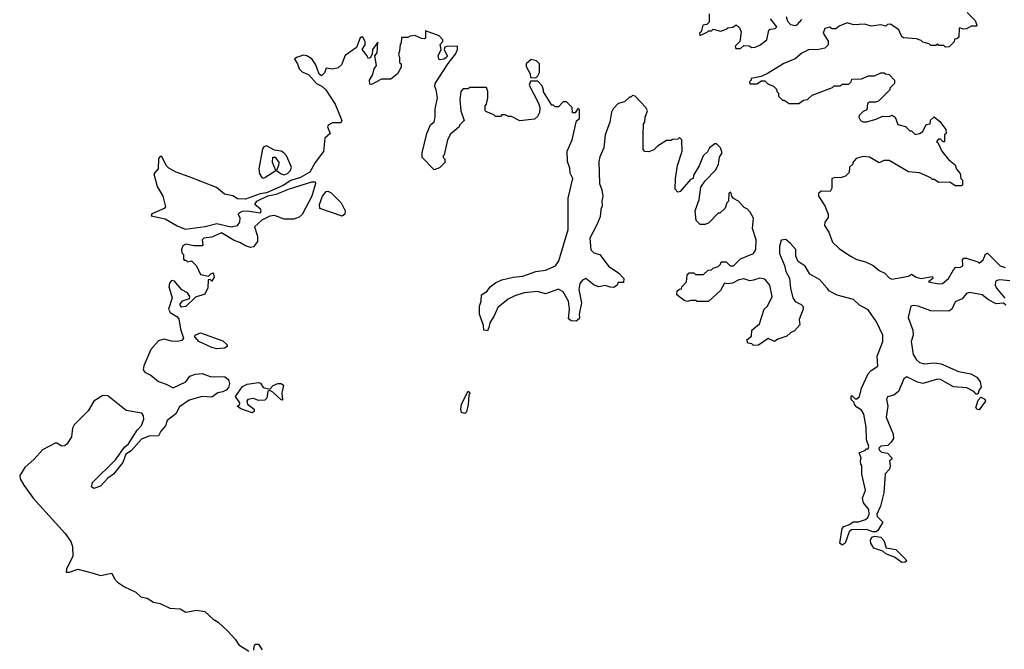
# Model space of a CAD drawing. Extents: x 2737958 to 2903317, y 894217 to 1030017.
# Tile 74 of 123: x 2829974 to 2836080, y 944698 to 948599. Entities that reach past the tile are written whole.
import ezdxf

# ---------------------------------------------------------------- set-up
doc = ezdxf.new("R2010")
doc.units = 0

msp = doc.modelspace()

# ---------------------------------------------------------------- linework, layer by layer
at = {"layer": '0CON05XD'}
for points in [[(2835850, 948645), (2835900, 948595), (2835910, 948565), (2835905, 948560), (2835875, 948560), (2835845, 948542.5), (2835825, 948540), (2835805, 948550), (2835800, 948545), (2835798.3, 948491.7), (2835785, 948480), (2835771.7, 948478.3), (2835768.3, 948461.7), (2835738.3, 948431.7), (2835715, 948430), (2835705, 948440), (2835675, 948440), (2835665, 948450), (2835655, 948440), (2835625, 948440), (2835615, 948450), (2835575, 948460), (2835565, 948470), (2835535, 948480), (2835455, 948486.7), (2835443.9, 948493.9), (2835425, 948537.5), (2835375, 948572.5), (2835355, 948570), (2835345, 948560), (2835315, 948567.5), (2835255, 948560), (2835215, 948572.5), (2835145, 948567.5), (2835105, 948580), (2835055, 948560), (2835035, 948542.5), (2835013, 948543), (2834995, 948552.5), (2834967.5, 948545), (2834957.5, 948515), (2834987, 948467), (2834987, 948443), (2834967, 948423), (2834930, 948415), (2834865, 948412.5), (2834825, 948392.5), (2834783.6, 948356.4), (2834713, 948327), (2834615, 948267.5), (2834571.7, 948248.3), (2834510, 948235), (2834510, 948225), (2834500, 948215), (2834501.7, 948201.7), (2834545, 948202.5), (2834575, 948220), (2834595, 948220), (2834613, 948203), (2834648.3, 948188.3), (2834668.3, 948168.3), (2834670, 948155), (2834680, 948145), (2834680, 948125), (2834705, 948100), (2834715, 948100), (2834745, 948080), (2834805, 948080), (2834835, 948100), (2834860, 948105), (2834888.3, 948131.7), (2835015, 948180), (2835025, 948190), (2835065, 948190), (2835075, 948200), (2835115, 948200), (2835130, 948215), (2835135, 948230), (2835195, 948232.5), (2835238.3, 948251.7), (2835275, 948252.5), (2835315, 948270), (2835335, 948270), (2835343, 948263), (2835365, 948260), (2835400, 948225), (2835400, 948205), (2835370, 948175), (2835370, 948165), (2835300, 948095), (2835281.7, 948088.3), (2835245, 948087.5), (2835230.7, 948079.3), (2835228.3, 948041.7), (2835205, 948030), (2835180, 948005), (2835177.5, 947995), (2835187.5, 947975), (2835205, 947966.7), (2835225, 947966.7), (2835285, 947983.8), (2835325, 948002.5), (2835365, 948000), (2835385, 948007.5), (2835402.5, 947995), (2835420.7, 947950.7), (2835467, 947937), (2835495, 947910), (2835505, 947910), (2835525, 947890), (2835535, 947890), (2835555, 947893.3), (2835575, 947906.7), (2835595, 947950), (2835620, 947955), (2835623, 947977), (2835645, 947997.5), (2835679.3, 947969.3), (2835718.3, 947918.3), (2835720, 947895), (2835710, 947885), (2835708.3, 947841.7), (2835701.7, 947841.7), (2835685, 947860), (2835671.7, 947858.3), (2835660, 947845), (2835668.3, 947838.3), (2835692.5, 947785), (2835733.6, 947733.6), (2835775, 947700), (2835783, 947673), (2835807, 947647), (2835810, 947615), (2835820, 947605), (2835820, 947575), (2835815, 947570), (2835775, 947570), (2835741.7, 947591.7), (2835675, 947590), (2835645, 947610), (2835635, 947610), (2835625, 947620), (2835555, 947650), (2835485, 947657.5), (2835365, 947727.5), (2835333.6, 947726.4), (2835305, 947712.5), (2835245, 947747.5), (2835205, 947752.5), (2835161.7, 947738.3), (2835140, 947715), (2835140, 947705), (2835120, 947685), (2835118.3, 947651.7), (2835095, 947630), (2835065, 947620), (2835035, 947622.5), (2835010, 947615), (2835010, 947555), (2835000, 947535), (2834945, 947537.5), (2834928.3, 947521.7), (2834927.5, 947505), (2834966.1, 947446.1), (2834986.7, 947395), (2834987, 947373), (2834966.2, 947345), (2834964.5, 947325), (2834992.1, 947282.1), (2835015, 947221.1), (2835055, 947181.4), (2835126.7, 947135), (2835165, 947114.2), (2835219.5, 947099.5), (2835265.8, 947075.8), (2835305, 947046), (2835339.8, 947029.8), (2835365, 947000), (2835382.2, 946992.2), (2835485, 947010), (2835505, 947022.5), (2835534.2, 947004.2), (2835563.3, 946996.7), (2835635, 947007.5), (2835637.5, 946995), (2835610, 946975), (2835675, 946961.9), (2835695.8, 946964.2), (2835733.3, 946995), (2835765, 947050), (2835780, 947065), (2835805, 947063.3), (2835822.5, 947075), (2835820, 947115), (2835828.3, 947121.7), (2835845, 947122.5), (2835915, 947100), (2835925, 947090), (2835948.3, 947111.7), (2835963.6, 947146.4), (2835975, 947152.5), (2836055, 947073.3), (2836085, 947064)], [(2834250, 948635), (2834250, 948585), (2834235, 948570), (2834210, 948565), (2834200, 948525), (2834190, 948515), (2834191.7, 948501.7), (2834238.3, 948521.7), (2834245, 948530), (2834265, 948530), (2834275, 948540), (2834321.7, 948528.3), (2834355, 948540), (2834365, 948550), (2834397, 948553), (2834417, 948567), (2834438.3, 948548.3), (2834447.5, 948525), (2834440, 948465), (2834410, 948435), (2834415, 948420), (2834445, 948420), (2834465, 948440), (2834497, 948437), (2834515, 948427.5), (2834535, 948430), (2834565, 948441.9), (2834607.5, 948475), (2834620, 948535), (2834628.3, 948541.7), (2834660, 948545), (2834670, 948555), (2834630, 948605)], [(2834728.3, 948618.3), (2834735, 948590), (2834755, 948570), (2834783, 948563), (2834795, 948567.5), (2834825, 948600)], [(2835713, 946353), (2835685, 946369.2), (2835665, 946372.5), (2835575, 946346), (2835542.7, 946352.7), (2835475, 946386.7), (2835456.4, 946373.6), (2835423.3, 946295), (2835395, 946273.8), (2835355, 946262.5), (2835350, 946245), (2835357.5, 946205), (2835347, 946137), (2835391.7, 946031.7), (2835392.5, 946005), (2835379.3, 945980.7), (2835358.3, 945961.7), (2835315, 945956), (2835301.2, 945945), (2835303.9, 945933.9), (2835319.3, 945919.3), (2835355, 945913.8), (2835382.5, 945885), (2835380, 945875), (2835367.5, 945865), (2835372, 945835), (2835368, 945815), (2835341.2, 945785), (2835332.7, 945667.3), (2835312.5, 945585), (2835290, 945535), (2835291.7, 945521.7), (2835327.5, 945485), (2835296.7, 945435), (2835285, 945426.7), (2835265, 945426.7), (2835225, 945440), (2835131.7, 945438.3), (2835118.8, 945425), (2835092.5, 945355), (2835075, 945342.5), (2835060, 945355), (2835074.2, 945445.8), (2835085, 945458), (2835119.2, 945470.8), (2835142.1, 945487.9), (2835175, 945488), (2835218.3, 945501.7), (2835233.3, 945515), (2835241.2, 945535), (2835240, 945565), (2835206, 945605), (2835200.8, 945635), (2835218.8, 945685), (2835195.9, 945784.1), (2835197.5, 945837.5), (2835190, 945845), (2835187.5, 945865), (2835192.5, 945885), (2835180, 945915), (2835218.3, 945931.7), (2835225, 945940), (2835235, 945940), (2835240, 945955), (2835226.2, 945995), (2835224.3, 946075), (2835209.2, 946155), (2835195, 946178.8), (2835165, 946197.5), (2835150, 946215), (2835148.3, 946228.3), (2835130, 946245), (2835130, 946265), (2835135, 946270), (2835155, 946250), (2835165, 946250), (2835182.5, 946265), (2835194, 946316), (2835235.7, 946405), (2835253.5, 946426.5), (2835295, 946453.3), (2835290.6, 946515), (2835326.9, 946605), (2835325.7, 946644.3), (2835287.6, 946727.6), (2835235, 946800.8), (2835181.5, 946831.5), (2835145, 946865.6), (2835043.2, 946893.2), (2834996.7, 946916.7), (2834980.8, 946935), (2834935, 946989.2), (2834875, 947022), (2834845, 947071.2), (2834800.7, 947100.7), (2834786.7, 947135), (2834786.2, 947175), (2834755, 947212.5), (2834725, 947236.7), (2834697, 947233), (2834686.4, 947193.6), (2834685, 947150), (2834717, 947077), (2834725, 947040), (2834747.5, 946997.5), (2834754, 946935), (2834768.8, 946875), (2834784.1, 946854.1), (2834820, 946835), (2834831.7, 946821.7), (2834832.5, 946805), (2834808.3, 946741.7), (2834811.7, 946708.3), (2834779.3, 946670.7), (2834755, 946660), (2834731.7, 946638.3), (2834675, 946620), (2834655, 946606.2), (2834615, 946623.3), (2834555, 946582.5), (2834525, 946580), (2834515, 946590), (2834490, 946595), (2834483.3, 946615), (2834511.7, 946638.3), (2834513.9, 946676.1), (2834562.5, 946715), (2834590, 946805), (2834612.5, 946825), (2834640, 946885), (2834625.8, 946955), (2834595, 946990.8), (2834565, 946997.5), (2834525, 946985.8), (2834501.2, 946981.2), (2834464.1, 946994.1), (2834433.4, 946986.6), (2834395, 946966.7), (2834365, 946962.5), (2834345, 946967.5), (2834319.3, 946920.7), (2834245, 946852.5), (2834175, 946852.5), (2834165, 946860), (2834135, 946860), (2834115, 946852.5), (2834095, 946860), (2834050, 946895), (2834051.7, 946918.3), (2834065, 946930), (2834078.3, 946931.7), (2834080, 946945), (2834110, 946975), (2834113, 947017), (2834125, 947030), (2834155, 947030), (2834165, 947020), (2834215, 947020), (2834243, 947047), (2834265, 947050), (2834275, 947060), (2834305, 947070), (2834320, 947085), (2834325, 947100), (2834355, 947100), (2834380, 947075), (2834400, 947075), (2834445, 947116.7), (2834525, 947151.2), (2834539.2, 947175), (2834541.2, 947235), (2834518, 947305), (2834525, 947370), (2834505, 947407.5), (2834487.5, 947425), (2834466.2, 947436.2), (2834432.5, 947475), (2834400.7, 947490.7), (2834390, 947505), (2834385, 947530), (2834372.5, 947525), (2834370, 947475), (2834360, 947465), (2834348.3, 947431.7), (2834315, 947400), (2834305, 947400), (2834248.3, 947341.7), (2834225, 947330), (2834195, 947330), (2834170, 947355), (2834162.5, 947415), (2834187.5, 947485), (2834198.3, 947561.7), (2834225, 947600), (2834291.7, 947668.3), (2834307.5, 947705), (2834313, 947747), (2834330, 947775), (2834320, 947805), (2834295, 947830), (2834285, 947830), (2834252.5, 947805), (2834239.3, 947780.7), (2834212.5, 947755), (2834187, 947693), (2834153, 947637), (2834150, 947615), (2834135, 947610), (2834070, 947535), (2834055, 947530), (2834038.3, 947548.3), (2834040, 947615), (2834052.5, 947695), (2834082.5, 947785), (2834080, 947855), (2834065, 947870), (2834055, 947860), (2834023, 947857), (2834015, 947850), (2833985, 947850), (2833930, 947815), (2833907, 947793), (2833875, 947780), (2833851.7, 947781.7), (2833840, 947795), (2833840, 947885), (2833842.5, 947955), (2833850, 947965), (2833852.5, 947995), (2833867.5, 948035), (2833857.5, 948055), (2833790, 948125), (2833775, 948130), (2833765, 948120), (2833755, 948120), (2833725, 948090), (2833685, 948080), (2833655, 948047.5), (2833644.2, 948025.8), (2833634.2, 947965), (2833605.8, 947885), (2833596, 947805), (2833571.2, 947748.8), (2833565, 947720), (2833569.2, 947585), (2833584.2, 947545), (2833590, 947505), (2833583.8, 947475), (2833586.7, 947445), (2833577, 947423), (2833573, 947377), (2833551.4, 947325), (2833510.8, 947245), (2833515, 947173.8), (2833534.3, 947154.3), (2833572.5, 947145), (2833625, 947072.5), (2833689.3, 947029.3), (2833720, 946995), (2833718.3, 946971.7), (2833685, 946970), (2833680, 946955), (2833659.3, 946940.7), (2833635, 946941.2), (2833605, 946953.3), (2833565, 946943.8), (2833537.5, 946955), (2833485, 946996.7), (2833465, 946986.2), (2833447.5, 946965), (2833442.1, 946927.9), (2833458.9, 946845), (2833444, 946775), (2833445.9, 946754.1), (2833443.3, 946745), (2833425, 946731.2), (2833393.6, 946733.6), (2833377.5, 946745), (2833384.4, 946805), (2833377.8, 946855), (2833345, 946912.5), (2833315, 946928.9), (2833235, 946900), (2833185, 946915.6), (2833103.6, 946906.4), (2833045, 946889.2), (2833002.6, 946867.4), (2832939.2, 946815), (2832915, 946760), (2832889.3, 946720.7), (2832883, 946693), (2832875, 946671.2), (2832852.5, 946675), (2832850, 946705), (2832826, 946775), (2832826.4, 946823.6), (2832836.7, 946855), (2832837.5, 946895), (2832873, 946917), (2832892.5, 946945), (2832925, 946968.8), (2832965, 946986.7), (2833035, 947003.3), (2833095, 947010), (2833175, 947040), (2833235, 947047.5), (2833296.7, 947075), (2833318, 947105), (2833375, 947300), (2833376.4, 947493.6), (2833404.2, 947615), (2833388.6, 947648.6), (2833385, 947680), (2833370.7, 947720.7), (2833370, 947785), (2833401.2, 947855), (2833427.5, 947972.5), (2833445, 947987.5), (2833445, 948040), (2833435, 948050), (2833418.3, 948021.7), (2833401.7, 948021.7), (2833400, 948055), (2833365, 948090), (2833345, 948090), (2833315, 948060), (2833295, 948060), (2833285, 948070), (2833275, 948070), (2833223, 948153), (2833222.5, 948165), (2833215, 948190), (2833188.3, 948218.3), (2833141.7, 948218.3), (2833133.3, 948193.3), (2833191.7, 948081.7), (2833200, 948055), (2833197.5, 948025), (2833185, 948000), (2833167, 947983), (2833075, 947972.5), (2833025, 948000), (2833005, 948000), (2832985, 948010), (2832965, 948010), (2832955, 948000), (2832925, 948000), (2832915, 948010), (2832865, 948030), (2832860, 948035), (2832860, 948065), (2832870, 948075), (2832877.5, 948115), (2832877.5, 948155), (2832868.3, 948178.3), (2832765, 948180), (2832755, 948170), (2832725, 948170), (2832710, 948155), (2832703.3, 948105), (2832710, 948035), (2832730, 947975), (2832702.5, 947945), (2832700, 947935), (2832645, 947890), (2832627.5, 947855), (2832607, 947763), (2832600, 947755), (2832600, 947745), (2832610, 947735), (2832610, 947715), (2832578.3, 947681.7), (2832545, 947670), (2832470, 947745), (2832470, 947775), (2832498.8, 947895), (2832521.7, 947948.3), (2832545, 947967.5), (2832551.4, 947995), (2832551.4, 948045), (2832564.2, 948115), (2832557.5, 948165), (2832548, 948185), (2832551.1, 948205), (2832631.7, 948328.3), (2832676.1, 948385), (2832690, 948415), (2832690, 948435), (2832623.9, 948433.9), (2832611.2, 948428.8), (2832606, 948415), (2832624.4, 948375), (2832621.4, 948365), (2832605, 948354.4), (2832581.2, 948351.2), (2832572.5, 948355), (2832570, 948375), (2832587.5, 948415), (2832582.5, 948445), (2832597.5, 948465), (2832597.5, 948475), (2832575, 948498.8), (2832490, 948530), (2832490, 948485), (2832485, 948480), (2832465, 948482.5), (2832425, 948502.5), (2832395, 948497.5), (2832381.7, 948488.3), (2832341.7, 948488.3), (2832340, 948455), (2832333, 948447), (2832330, 948405), (2832322.5, 948385), (2832330, 948365), (2832330, 948335), (2832340, 948325), (2832340, 948305), (2832317, 948263), (2832275, 948230), (2832218.3, 948231.7), (2832155, 948197.5), (2832145, 948200), (2832142.5, 948225), (2832165, 948260), (2832173.3, 948295), (2832187.5, 948315), (2832177.5, 948375), (2832190, 948395), (2832195, 948460), (2832162.5, 948415), (2832160, 948385), (2832147, 948363), (2832135, 948360), (2832130, 948375), (2832097.5, 948415), (2832117, 948443), (2832116.7, 948465), (2832105, 948486.7), (2832095, 948492.5), (2832085, 948487.5), (2832063.6, 948426.4), (2831992.3, 948377.7), (2831969.3, 948320.7), (2831948.3, 948301.7), (2831915, 948292.5), (2831875, 948300), (2831865, 948270), (2831845, 948252.5), (2831831.7, 948261.7), (2831810.7, 948320.7), (2831785, 948356.7), (2831755, 948376.2), (2831735, 948378.8), (2831690, 948365), (2831677.5, 948355), (2831696.7, 948326.7), (2831707.5, 948295), (2831726.4, 948276.4), (2831768.3, 948258.3), (2831815, 948203.3), (2831847, 948187), (2831872.5, 948165), (2831931.2, 948075), (2831971.2, 947975), (2831965, 947960), (2831915, 947960), (2831886.7, 947945), (2831883.8, 947935), (2831900, 947895), (2831866.7, 947865), (2831857.3, 947782.7), (2831806.7, 947715), (2831774, 947655), (2831715, 947621.1), (2831655, 947602.9), (2831607.5, 947572.5), (2831505, 947526.5), (2831465, 947519.5), (2831375, 947487.9), (2831325, 947489.4), (2831295, 947507.5), (2831245, 947518.2), (2831195, 947560), (2831025.3, 947625.3)], [(2833175, 948240), (2833188.3, 948251.7), (2833197, 948273), (2833197.5, 948325), (2833180, 948345), (2833145, 948352.5), (2833115, 948326), (2833115, 948310), (2833140, 948265), (2833141.7, 948241.7), (2833175, 948240)], [(2831485, 947617.5), (2831495, 947622.5), (2831562.5, 947665), (2831541.4, 947715), (2831545, 947747.5), (2831557.7, 947747.7), (2831581.2, 947715), (2831580, 947695), (2831567.5, 947665), (2831595, 947644.3), (2831615, 947638.6), (2831635, 947645.7), (2831654.2, 947665), (2831659.2, 947685), (2831628.6, 947755), (2831612.5, 947775), (2831595, 947784.4), (2831555, 947790), (2831505, 947818.2), (2831487.8, 947812.2), (2831479.8, 947800.2), (2831457.1, 947675), (2831460.8, 947645), (2831475, 947622.5), (2831485, 947617.5)], [(2831025.3, 947625.3), (2830944.5, 947654.5), (2830899.5, 947679.5), (2830882.5, 947695), (2830855, 947752.5), (2830845, 947752.5), (2830835, 947740), (2830833.3, 947675), (2830806.7, 947645), (2830826.2, 947565), (2830861.9, 947505), (2830879.2, 947440.8), (2830871.2, 947428.8), (2830793, 947397), (2830790, 947385), (2830875.5, 947365.5), (2830951.7, 947321.7), (2831001.2, 947301.2), (2831125, 947317.5), (2831196.4, 947336.4), (2831285, 947315.8), (2831325, 947323.3), (2831340, 947345), (2831341.7, 947371.7), (2831330, 947395), (2831340, 947405), (2831355, 947413.3), (2831385, 947415.8), (2831466.7, 947403.3), (2831472.5, 947415), (2831466.7, 947425), (2831433.1, 947455), (2831444.7, 947475.3), (2831512.7, 947507.3), (2831565, 947518.5), (2831647.8, 947552.2), (2831785, 947594.4), (2831805.8, 947595), (2831808.1, 947585), (2831786.2, 947505), (2831725, 947393.3), (2831707.5, 947375), (2831675, 947363.8), (2831613.6, 947363.6), (2831555, 947386.7), (2831525, 947382.5), (2831475, 947357.5), (2831430, 947315), (2831448.3, 947258.3), (2831448.8, 947225), (2831425, 947192.5), (2831405, 947187.8), (2831375, 947198.2), (2831339.2, 947219.2), (2831305, 947230.4), (2831225, 947277.8), (2831165, 947252.5), (2831116.7, 947245), (2831106.7, 947235), (2831110, 947205), (2831105, 947197.5), (2831055, 947198.8), (2831005, 947208.8), (2830985, 947197.5), (2830977.5, 947175), (2830980, 947155), (2830990, 947145), (2830990, 947115), (2830995, 947110), (2831005, 947110), (2831015, 947100), (2831040, 947105), (2831070, 947075), (2831095, 947020), (2831145, 947010), (2831160, 947025), (2831175, 947030), (2831180, 947005), (2831165, 946980), (2831155, 946990), (2831143, 946987), (2831141.7, 946938.3), (2831121.7, 946898.3), (2831065, 946880), (2831005, 946822.5), (2830978.3, 946818.3), (2830967.5, 946835), (2830983, 946857), (2831028.3, 946871.7), (2831030, 946885), (2831015, 946907.5), (2830980, 946925), (2830935, 946980), (2830915, 946982.5), (2830902.3, 946967.7), (2830900, 946945), (2830920, 946875), (2830896.2, 946805), (2830906.7, 946785), (2830949.4, 946759.4), (2830962, 946745), (2830971.3, 946681.3), (2830990, 946625), (2830978.9, 946611.1), (2830955.5, 946604.5), (2830915, 946607.8), (2830870.2, 946620.2), (2830835, 946609.5), (2830788.5, 946555), (2830743.6, 946455), (2830740.4, 946430.4), (2830750.8, 946415), (2830787.1, 946397.1), (2830835, 946356.9), (2830881.7, 946341.7), (2830925, 946317.5), (2831005.3, 946354.7), (2831029.4, 946390.6), (2831065, 946403.3), (2831105, 946406.2), (2831155, 946389.1), (2831247.4, 946387.4), (2831269.7, 946369.7), (2831275.7, 946345.7), (2831269.1, 946320.9), (2831255, 946304), (2831235, 946292.5), (2831202.3, 946287.7), (2831165, 946260), (2831106.4, 946263.6), (2831025, 946242), (2830965, 946201.2), (2830943.1, 946156.9), (2830888.1, 946115), (2830877.8, 946082.2), (2830849.3, 946050.7), (2830835, 946020), (2830775, 946019.4), (2830730, 946000), (2830665, 945927.5), (2830633.1, 945906.9), (2830612.9, 945855), (2830556.3, 945783.7), (2830521.7, 945758.3), (2830475, 945708.5), (2830435, 945693.9), (2830420, 945705), (2830425, 945732.2), (2830568.9, 945871.1), (2830625, 945950), (2830649.6, 945970.4), (2830702.5, 946055), (2830730, 946085), (2830743.6, 946123.6), (2830741.2, 946145), (2830730.7, 946160.7), (2830635, 946177.5), (2830521.7, 946268.3), (2830490, 946270), (2830434.3, 946235.7), (2830398.6, 946175), (2830311.2, 946088.8), (2830302.6, 946067.4), (2830295.6, 946014.4), (2830269.3, 945970.7), (2830255, 945959.7), (2830235, 945956.9), (2830205, 945976), (2830195, 945976), (2830116.7, 945935), (2830065, 945876.2), (2830006, 945825), (2829974.3, 945775), (2829976.9, 945755), (2829999.3, 945715), (2830056.9, 945635), (2830255.3, 945415.3), (2830291.3, 945365), (2830300.8, 945335), (2830303.1, 945275), (2830264.2, 945194.2), (2830263.1, 945175), (2830282.5, 945175), (2830335, 945194.3), (2830429.6, 945169.6), (2830475, 945154.7), (2830545, 945170), (2830561.4, 945135), (2830580.8, 945115), (2830625, 945084.5), (2830695, 945052.5), (2830725, 945024), (2830764.2, 945014.2), (2830805, 944990), (2830845, 944981.8), (2830905, 944953.3), (2830969.2, 944949.2), (2831005, 944928.2), (2831071.5, 944941.5), (2831121.8, 944931.8), (2831175, 944884.6), (2831205.8, 944865.8), (2831262.1, 944812.1), (2831309.9, 944759.9), (2831332.7, 944725), (2831395, 944686.7)], [(2831975, 947382.5), (2831835, 947430), (2831834.4, 947455), (2831852.5, 947505), (2831875, 947533.8), (2831886.1, 947536.1), (2831905, 947526.7), (2831967.5, 947465), (2831992.5, 947415), (2831990, 947395), (2831975, 947382.5)], [(2836115, 946981.2), (2836052.7, 946987.3), (2836035, 946983.8), (2836026.2, 946975), (2836024, 946955), (2836032.5, 946935), (2836083.3, 946873.3)], [(2836089.7, 946829.7), (2836075, 946842), (2836028.8, 946838.8), (2835982.7, 946862.7), (2835942.5, 946895), (2835865, 946910), (2835845, 946903.3), (2835819.7, 946870.3), (2835775, 946851.2), (2835754.4, 946805.6), (2835735, 946792.5), (2835625, 946795.5), (2835545, 946824.2), (2835515, 946829.2), (2835501.2, 946825), (2835484.3, 946755), (2835513.3, 946675), (2835514.4, 946645), (2835502.2, 946605), (2835514.5, 946525), (2835535, 946492), (2835555, 946474.2), (2835585, 946467.5), (2835645, 946472.9), (2835687.9, 946467.9), (2835795, 946418.8), (2835872.5, 946405), (2835910, 946385), (2835931.2, 946355), (2835936.7, 946323.3), (2835923.3, 946306.7), (2835915, 946280), (2835905, 946280), (2835890, 946295), (2835847.3, 946317.3), (2835765, 946324), (2835713, 946353)], [(2831195, 946560), (2831165, 946568.6), (2831085, 946606), (2831060, 946635), (2831063.3, 946645), (2831095, 946660), (2831235, 946608.6), (2831260, 946585), (2831260, 946575), (2831245, 946564), (2831195, 946560)], [(2831415, 946163.8), (2831345, 946187.5), (2831322.5, 946205), (2831338.3, 946211.7), (2831340, 946225), (2831312, 946265), (2831355, 946326.7), (2831385, 946340.8), (2831455, 946350.8), (2831467, 946347), (2831485, 946321.2), (2831525, 946310), (2831547, 946333), (2831575, 946345.7), (2831595, 946346), (2831610, 946335), (2831600, 946285), (2831605, 946242.5), (2831595, 946243.3), (2831545, 946291.2), (2831525, 946302.5), (2831513, 946297), (2831507.1, 946255), (2831495, 946242), (2831455, 946240), (2831425, 946252.9), (2831390, 946245), (2831383.3, 946235), (2831386.4, 946216.4), (2831428, 946185), (2831428.8, 946171.2), (2831415, 946163.8)], [(2832735, 946158.8), (2832713.8, 946165), (2832709.2, 946185), (2832715, 946216.7), (2832755, 946296.7), (2832765.7, 946285), (2832758.8, 946271.2), (2832755.6, 946215), (2832745, 946170), (2832735, 946158.8)], [(2835925, 946182.5), (2835913, 946183), (2835903.3, 946195), (2835918.3, 946241.7), (2835935, 946260), (2835958.3, 946248.3), (2835962.5, 946235), (2835925, 946182.5)], [(2835445, 945236.2), (2835398.3, 945268.3), (2835345, 945290), (2835327, 945307), (2835270, 945325), (2835252.5, 945355), (2835250.8, 945375), (2835258, 945392), (2835275, 945400), (2835315, 945393.3), (2835332.7, 945372.7), (2835347, 945327), (2835407.3, 945317.3), (2835470, 945255), (2835472.5, 945245), (2835465, 945237.5), (2835445, 945236.2)], [(2831427, 944693), (2831427.5, 944715), (2831435, 944730), (2831455, 944730), (2831477.5, 944695)]]:
    msp.add_lwpolyline(points, dxfattribs=at)

doc.saveas('drawing.dxf')
